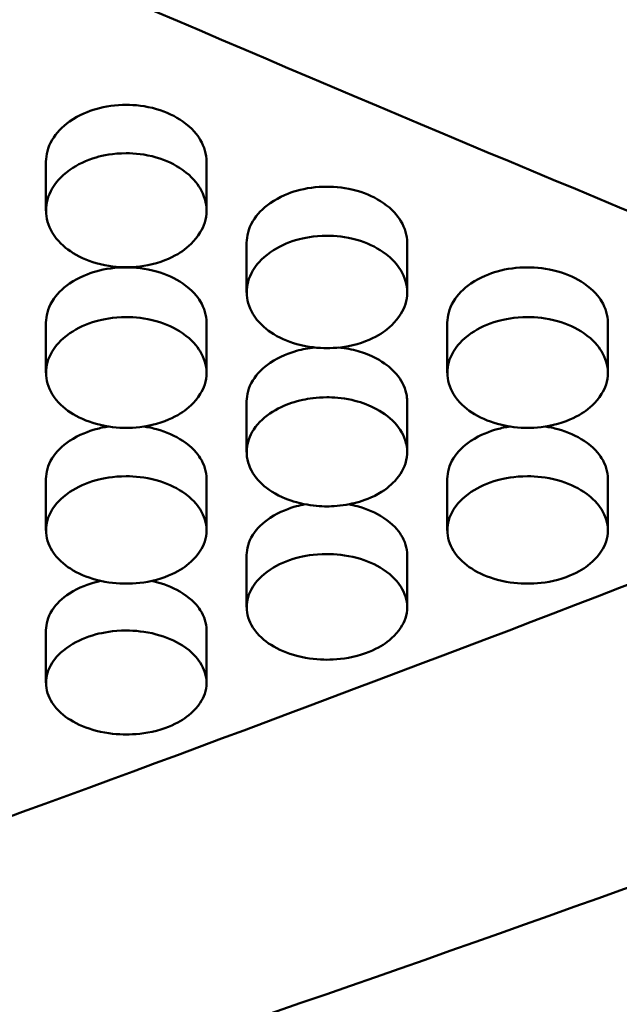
# Model space of a CAD drawing. Header units: millimetres. Extents: x 0 to 420, y 0 to 297.
# Tile 25 of 93: x 191.43 to 194.04, y 146.38 to 150.67. Entities that reach past the tile are written whole.
import ezdxf

# ---------------------------------------------------------------- set-up
doc = ezdxf.new("R2010")
doc.units = ezdxf.units.MM
doc.header["$LTSCALE"] = 0.75
doc.layers.add('Visible', color=7, linetype='Continuous', lineweight=50)

msp = doc.modelspace()

# ---------------------------------------------------------------- linework, layer by layer
at = {"layer": 'Visible', "extrusion": (0, 1, 0)}
for p, q in [((191.545, 149.8348), (191.545, 150.0478)), ((192.2448, 150.0478), (192.2448, 149.8348)), ((192.42, 149.4786), (192.42, 149.6946)), ((193.1198, 149.6946), (193.1198, 149.4787)), ((191.545, 149.1276), (191.545, 149.3465)), ((192.2448, 149.3465), (192.2448, 149.1277)), ((193.295, 149.1276), (193.295, 149.3465)), ((193.9948, 149.3465), (193.9948, 149.1277)), ((192.42, 148.7818), (192.42, 149.0035)), ((193.1198, 149.0038), (193.1198, 148.7821)), ((191.545, 148.4413), (191.545, 148.6658)), ((192.2448, 148.6659), (192.2448, 148.4414)), ((193.295, 148.4413), (193.295, 148.6658)), ((193.9948, 148.6659), (193.9948, 148.4414)), ((192.42, 148.1061), (192.42, 148.3334)), ((193.1198, 148.3335), (193.1198, 148.1062)), ((191.545, 147.7764), (191.545, 148.0064)), ((192.2448, 148.0065), (192.2448, 147.7764))]:
    msp.add_line(p, q, dxfattribs=at)
at = {"layer": 'Visible'}
for points in [[(189.1938, 153.5722), (191.5025, 152.4881), (193.8112, 151.452), (196.1199, 150.4705)], [(189.2252, 151.9286), (191.2821, 151.0086), (193.3391, 150.1294), (195.396, 149.2958)], [(191.545, 150.0478), (191.545, 150.048), (191.545, 150.0483), (191.545, 150.0485)], [(192.42, 149.6946), (192.42, 149.6948), (192.42, 149.6951), (192.42, 149.6953)], [(193.1198, 149.6954), (193.1198, 149.6951), (193.1198, 149.6949), (193.1198, 149.6946)], [(191.545, 149.3465), (191.545, 149.3467), (191.545, 149.347), (191.545, 149.3472)], [(192.2448, 149.3472), (192.2448, 149.347), (192.2448, 149.3468), (192.2448, 149.3465)], [(193.295, 149.3465), (193.295, 149.3467), (193.295, 149.347), (193.295, 149.3472)], [(193.9948, 149.3472), (193.9948, 149.347), (193.9948, 149.3468), (193.9948, 149.3465)], [(192.42, 149.0035), (192.42, 149.0038), (192.42, 149.004), (192.42, 149.0043)], [(193.1198, 149.0043), (193.1198, 149.0041), (193.1198, 149.004), (193.1198, 149.0038)], [(195.396, 148.7166), (193.3391, 147.9045), (191.2821, 147.1389), (189.2252, 146.4237)], [(191.545, 148.6658), (191.545, 148.6661), (191.545, 148.6663), (191.545, 148.6666)], [(192.2448, 148.6666), (192.2448, 148.6663), (192.2448, 148.6661), (192.2448, 148.6659)], [(193.295, 148.6658), (193.295, 148.6661), (193.295, 148.6663), (193.295, 148.6666)], [(196.1199, 147.6294), (193.8112, 146.7667), (191.5025, 145.9649), (189.1938, 145.2293)]]:
    msp.add_open_spline(points, degree=3, dxfattribs=at)
for points, knots in [([(191.8949, 150.2961), (191.8494, 150.2961), (191.8047, 150.29), (191.7321, 150.2689), (191.6896, 150.2531), (191.6146, 150.2), (191.5893, 150.1735), (191.5521, 150.1096), (191.5452, 150.077), (191.545, 150.0483), (191.545, 150.048), (191.545, 150.0478)], [-0.05703805, -0.05703805, -0.05703805, -0.05703805, -0.05078806, -0.05078806, -0.04624217, -0.04624217, -0.04270874, -0.04270874, -0.03879353, -0.03879353, -0.03875899, -0.03875899, -0.03875899, -0.03875899]), ([(192.2448, 150.0478), (192.2448, 150.0481), (192.2448, 150.0483), (192.2446, 150.0812), (192.2356, 150.1136), (192.2054, 150.1646), (192.1838, 150.194), (192.109, 150.2468), (192.0703, 150.2652), (191.9783, 150.2919), (191.9319, 150.296), (191.8949, 150.2961)], [-0.05136756, -0.05136756, -0.05136756, -0.05136756, -0.05124047, -0.05124047, -0.03320099, -0.03320099, -0.0208302, -0.0208302, -0.01110999, -0.01110999, 0, 0, 0, 0]), ([(191.8949, 150.0851), (191.837, 150.0852), (191.7928, 150.0754), (191.7208, 150.0546), (191.6818, 150.036), (191.6068, 149.983), (191.5846, 149.9532), (191.5528, 149.8986), (191.5452, 149.8656), (191.5449, 149.8023), (191.5539, 149.7706), (191.5941, 149.7031), (191.6239, 149.6766), (191.684, 149.6353), (191.7216, 149.6183), (191.8148, 149.5919), (191.859, 149.5882), (191.8949, 149.5883)], [-0.04806917, -0.04806917, -0.04806917, -0.04806917, -0.04611853, -0.04611853, -0.04318289, -0.04318289, -0.03947906, -0.03947906, -0.03375934, -0.03375934, -0.02743922, -0.02743922, -0.0198751, -0.0198751, -0.01075808, -0.01075808, -0.000001, -0.000001, -0.000001, -0.000001]), ([(191.8949, 149.5883), (191.9294, 149.5883), (191.9745, 149.5917), (192.0801, 149.6218), (192.1156, 149.6419), (192.1627, 149.6746), (192.1943, 149.7005), (192.233, 149.7659), (192.2449, 149.7972), (192.2446, 149.8688), (192.2354, 149.9017), (192.2049, 149.9533), (192.1829, 149.9832), (192.1075, 150.0362), (192.0687, 150.0546), (191.9765, 150.0812), (191.9307, 150.0851), (191.8949, 150.0851)], [-0.1686284, -0.1686284, -0.1686284, -0.1686284, -0.1359701, -0.1359701, -0.1024785, -0.1024785, -0.0704052, -0.0704052, -0.0499575, -0.0499575, -0.0322088, -0.0322088, -0.0201339, -0.0201339, -0.0107298, -0.0107298, -0.000001, -0.000001, -0.000001, -0.000001]), ([(192.2448, 150.0486), (192.2448, 150.0486), (192.2448, 150.0486), (192.2448, 150.0484), (192.2448, 150.0481), (192.2448, 150.0478)], [-0.0512365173, -0.0512365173, -0.0512365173, -0.0512365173, -0.0512311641, -0.0512311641, -0.0510910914, -0.0510910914, -0.0510910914, -0.0510910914]), ([(192.7699, 149.9394), (192.7244, 149.9394), (192.6797, 149.9334), (192.6071, 149.9126), (192.5646, 149.897), (192.4895, 149.8446), (192.4643, 149.8185), (192.4271, 149.7555), (192.4202, 149.7234), (192.42, 149.6951), (192.42, 149.6948), (192.42, 149.6946)], [-0.05704997, -0.05704997, -0.05704997, -0.05704997, -0.05079718, -0.05079718, -0.04624936, -0.04624936, -0.04271446, -0.04271446, -0.03879726, -0.03879726, -0.0387627, -0.0387627, -0.0387627, -0.0387627]), ([(193.1198, 149.6946), (193.1198, 149.6949), (193.1198, 149.6951), (193.1196, 149.7276), (193.1106, 149.7594), (193.0778, 149.8141), (193.0546, 149.8417), (192.984, 149.8908), (192.9453, 149.9089), (192.8533, 149.9353), (192.8069, 149.9393), (192.7699, 149.9394)], [-0.04541898, -0.04541898, -0.04541898, -0.04541898, -0.04532482, -0.04532482, -0.03196064, -0.03196064, -0.02083238, -0.02083238, -0.01111085, -0.01111085, 0, 0, 0, 0]), ([(192.7699, 149.7254), (192.712, 149.7255), (192.6678, 149.7159), (192.5958, 149.6953), (192.5568, 149.677), (192.4818, 149.6248), (192.4596, 149.5953), (192.4278, 149.5415), (192.4202, 149.509), (192.4199, 149.4466), (192.4289, 149.4153), (192.4691, 149.3489), (192.4989, 149.3227), (192.559, 149.282), (192.5966, 149.2653), (192.6898, 149.2393), (192.734, 149.2356), (192.7699, 149.2357)], [-0.04807012, -0.04807012, -0.04807012, -0.04807012, -0.04611951, -0.04611951, -0.04318417, -0.04318417, -0.03948074, -0.03948074, -0.03376127, -0.03376127, -0.0274407, -0.0274407, -0.01987611, -0.01987611, -0.01075837, -0.01075837, -0.000001, -0.000001, -0.000001, -0.000001]), ([(192.7699, 149.2357), (192.8044, 149.2357), (192.8495, 149.239), (192.9551, 149.2687), (192.9906, 149.2885), (193.0377, 149.3207), (193.0693, 149.3463), (193.108, 149.4107), (193.1199, 149.4416), (193.1196, 149.5121), (193.1104, 149.5446), (193.0799, 149.5955), (193.0579, 149.6249), (192.9825, 149.6772), (192.9437, 149.6954), (192.8515, 149.7216), (192.8057, 149.7254), (192.7699, 149.7254)], [-0.1686537, -0.1686537, -0.1686537, -0.1686537, -0.1359933, -0.1359933, -0.1024983, -0.1024983, -0.0704199, -0.0704199, -0.0499674, -0.0499674, -0.0322136, -0.0322136, -0.0201363, -0.0201363, -0.0107308, -0.0107308, -0.000001, -0.000001, -0.000001, -0.000001]), ([(191.8949, 149.5877), (191.8494, 149.5877), (191.8047, 149.5818), (191.7321, 149.5613), (191.6896, 149.5459), (191.6145, 149.4943), (191.5893, 149.4686), (191.5521, 149.4065), (191.5452, 149.3748), (191.545, 149.3469), (191.545, 149.3467), (191.545, 149.3465)], [-0.05705474, -0.05705474, -0.05705474, -0.05705474, -0.05080079, -0.05080079, -0.04625224, -0.04625224, -0.04271679, -0.04271679, -0.03879886, -0.03879886, -0.03876429, -0.03876429, -0.03876429, -0.03876429]), ([(192.2448, 149.3465), (192.2448, 149.3467), (192.2448, 149.347), (192.2446, 149.379), (192.2356, 149.4104), (192.2054, 149.46), (192.1838, 149.4885), (192.109, 149.5398), (192.0703, 149.5577), (191.9783, 149.5837), (191.9319, 149.5877), (191.8949, 149.5877)], [-0.05137443, -0.05137443, -0.05137443, -0.05137443, -0.0512473, -0.0512473, -0.03320443, -0.03320443, -0.02083197, -0.02083197, -0.01111067, -0.01111067, 0, 0, 0, 0]), ([(193.6449, 149.5877), (193.5994, 149.5877), (193.5547, 149.5818), (193.4821, 149.5613), (193.4396, 149.5459), (193.3645, 149.4943), (193.3393, 149.4686), (193.3021, 149.4065), (193.2952, 149.3748), (193.295, 149.3469), (193.295, 149.3467), (193.295, 149.3465)], [-0.05705677, -0.05705677, -0.05705677, -0.05705677, -0.05080283, -0.05080283, -0.04625395, -0.04625395, -0.04271808, -0.04271808, -0.03879958, -0.03879958, -0.03876499, -0.03876499, -0.03876499, -0.03876499]), ([(193.9948, 149.3465), (193.9948, 149.3467), (193.9948, 149.347), (193.9946, 149.379), (193.9856, 149.4104), (193.9554, 149.46), (193.9338, 149.4885), (193.859, 149.5398), (193.8203, 149.5577), (193.7283, 149.5837), (193.6819, 149.5877), (193.6449, 149.5877)], [-0.0513557, -0.0513557, -0.0513557, -0.0513557, -0.05122866, -0.05122866, -0.03319475, -0.03319475, -0.02082683, -0.02082683, -0.01110854, -0.01110854, 0, 0, 0, 0]), ([(191.8949, 149.3709), (191.837, 149.3709), (191.7928, 149.3614), (191.7208, 149.3412), (191.6818, 149.3231), (191.6068, 149.2716), (191.5846, 149.2426), (191.5528, 149.1896), (191.5452, 149.1576), (191.5449, 149.0961), (191.5539, 149.0652), (191.5941, 148.9998), (191.6239, 148.974), (191.684, 148.9339), (191.7216, 148.9174), (191.8148, 148.8918), (191.859, 148.8882), (191.8949, 148.8882)], [-0.04807063, -0.04807063, -0.04807063, -0.04807063, -0.0461201, -0.0461201, -0.04318486, -0.04318486, -0.03948153, -0.03948153, -0.03376204, -0.03376204, -0.0274412, -0.0274412, -0.01987636, -0.01987636, -0.01075843, -0.01075843, -0.000001, -0.000001, -0.000001, -0.000001]), ([(191.8949, 148.8882), (191.9294, 148.8883), (191.9745, 148.8915), (192.0801, 148.9208), (192.1156, 148.9403), (192.1627, 148.972), (192.1943, 148.9972), (192.233, 149.0607), (192.2449, 149.0912), (192.2446, 149.1606), (192.2354, 149.1926), (192.2049, 149.2428), (192.1829, 149.2718), (192.1075, 149.3233), (192.0687, 149.3412), (191.9765, 149.3671), (191.9307, 149.3708), (191.8949, 149.3709)], [-0.1686383, -0.1686383, -0.1686383, -0.1686383, -0.1359815, -0.1359815, -0.1024899, -0.1024899, -0.0704145, -0.0704145, -0.0499642, -0.0499642, -0.0322125, -0.0322125, -0.0201359, -0.0201359, -0.0107306, -0.0107306, -0.000001, -0.000001, -0.000001, -0.000001]), ([(193.6449, 149.3709), (193.587, 149.3709), (193.5428, 149.3614), (193.4708, 149.3412), (193.4318, 149.3231), (193.3568, 149.2716), (193.3346, 149.2426), (193.3028, 149.1896), (193.2952, 149.1576), (193.2949, 149.0961), (193.3039, 149.0652), (193.3441, 148.9998), (193.3739, 148.974), (193.434, 148.9339), (193.4716, 148.9174), (193.5648, 148.8918), (193.609, 148.8882), (193.6449, 148.8882)], [-0.04807124, -0.04807124, -0.04807124, -0.04807124, -0.04612105, -0.04612105, -0.04318579, -0.04318579, -0.03948246, -0.03948246, -0.03376295, -0.03376295, -0.02744184, -0.02744184, -0.01987673, -0.01987673, -0.01075855, -0.01075855, -0.000001, -0.000001, -0.000001, -0.000001]), ([(193.6449, 148.8882), (193.6794, 148.8883), (193.7245, 148.8915), (193.8301, 148.9208), (193.8656, 148.9403), (193.9127, 148.972), (193.9443, 148.9972), (193.983, 149.0607), (193.9949, 149.0912), (193.9946, 149.1606), (193.9854, 149.1926), (193.9549, 149.2428), (193.9329, 149.2718), (193.8575, 149.3233), (193.8187, 149.3412), (193.7265, 149.3671), (193.6807, 149.3708), (193.6449, 149.3709)], [-0.1685872, -0.1685872, -0.1685872, -0.1685872, -0.135941, -0.135941, -0.1024592, -0.1024592, -0.0703914, -0.0703914, -0.0499477, -0.0499477, -0.0322025, -0.0322025, -0.0201302, -0.0201302, -0.0107282, -0.0107282, -0.000001, -0.000001, -0.000001, -0.000001]), ([(192.7166, 149.2385), (192.6896, 149.2357), (192.6632, 149.2307), (192.6071, 149.2151), (192.5646, 149.2), (192.4895, 149.1492), (192.4643, 149.1238), (192.4271, 149.0626), (192.4202, 149.0315), (192.42, 149.004), (192.42, 149.0038), (192.42, 149.0035)], [-0.05458499, -0.05458499, -0.05458499, -0.05458499, -0.05079502, -0.05079502, -0.04624725, -0.04624725, -0.04271248, -0.04271248, -0.0387957, -0.0387957, -0.03876117, -0.03876117, -0.03876117, -0.03876117]), ([(193.1198, 149.0038), (193.1198, 149.0039), (193.1198, 149.0041), (193.1197, 149.0127), (193.1198, 149.0395), (193.0929, 149.0987), (193.0735, 149.1275), (193.0177, 149.1728), (192.9835, 149.1954), (192.9094, 149.2224), (192.8829, 149.2293), (192.8445, 149.2358), (192.8336, 149.2373), (192.8226, 149.2385)], [-0.09518302, -0.09518302, -0.09518302, -0.09518302, -0.09457251, -0.09457251, -0.0592836, -0.0592836, -0.03346227, -0.03346227, -0.0169726, -0.0169726, -0.00855817, -0.00855817, -0.00525568, -0.00525568, -0.00525568, -0.00525568]), ([(192.7699, 149.0214), (192.7251, 149.0215), (192.6899, 149.0159), (192.6312, 149.0032), (192.5995, 148.9925), (192.5367, 148.9626), (192.5038, 148.9409), (192.4502, 148.8854), (192.4341, 148.8552), (192.4193, 148.8023), (192.4166, 148.771), (192.4358, 148.7043), (192.4552, 148.6752), (192.5001, 148.6295), (192.5311, 148.6058), (192.609, 148.5706), (192.643, 148.5616), (192.7086, 148.548), (192.7432, 148.5461), (192.7699, 148.5461)], [-0.06020033, -0.06020033, -0.06020033, -0.06020033, -0.05537325, -0.05537325, -0.04887843, -0.04887843, -0.04127325, -0.04127325, -0.03324607, -0.03324607, -0.02614682, -0.02614682, -0.0193099, -0.0193099, -0.01303965, -0.01303965, -0.00799647, -0.00799647, -0.000001, -0.000001, -0.000001, -0.000001]), ([(192.7699, 148.5461), (192.7951, 148.5461), (192.8291, 148.5478), (192.8937, 148.5608), (192.9268, 148.5694), (193.009, 148.6052), (193.0398, 148.6302), (193.0827, 148.6724), (193.1021, 148.7013), (193.1243, 148.7713), (193.1195, 148.8038), (193.1068, 148.8538), (193.0902, 148.8837), (193.0393, 148.9384), (193.0064, 148.9603), (192.9453, 148.9907), (192.9128, 149.002), (192.8344, 149.0195), (192.7962, 149.0214), (192.7699, 149.0214)], [-0.04150462, -0.04150462, -0.04150462, -0.04150462, -0.03870491, -0.03870491, -0.03697062, -0.03697062, -0.03453443, -0.03453443, -0.03125443, -0.03125443, -0.02726307, -0.02726307, -0.02092542, -0.02092542, -0.01417655, -0.01417655, -0.00790548, -0.00790548, -0.000001, -0.000001, -0.000001, -0.000001]), ([(191.8177, 148.8942), (191.799, 148.8913), (191.7806, 148.8875), (191.7321, 148.8742), (191.6896, 148.8593), (191.6145, 148.8092), (191.5893, 148.7842), (191.5521, 148.724), (191.5452, 148.6933), (191.545, 148.6663), (191.545, 148.6661), (191.545, 148.6658)], [-0.05346643, -0.05346643, -0.05346643, -0.05346643, -0.05080139, -0.05080139, -0.04625288, -0.04625288, -0.04271742, -0.04271742, -0.0387994, -0.0387994, -0.03876482, -0.03876482, -0.03876482, -0.03876482]), ([(192.2448, 148.6659), (192.2448, 148.6661), (192.2448, 148.6663), (192.2446, 148.6973), (192.2356, 148.7278), (192.2054, 148.7759), (192.1838, 148.8036), (192.109, 148.8533), (192.0703, 148.8707), (192.0082, 148.8877), (191.9896, 148.8915), (191.9717, 148.8941)], [-0.05137204, -0.05137204, -0.05137204, -0.05137204, -0.05124489, -0.05124489, -0.03320301, -0.03320301, -0.02083116, -0.02083116, -0.0111103, -0.0111103, -0.00678664, -0.00678664, -0.00678664, -0.00678664]), ([(193.5677, 148.8942), (193.549, 148.8913), (193.5306, 148.8875), (193.4821, 148.8742), (193.4396, 148.8593), (193.3645, 148.8092), (193.3393, 148.7842), (193.3021, 148.724), (193.2952, 148.6933), (193.295, 148.6663), (193.295, 148.6661), (193.295, 148.6658)], [-0.05346723, -0.05346723, -0.05346723, -0.05346723, -0.05080223, -0.05080223, -0.04625343, -0.04625343, -0.04271764, -0.04271764, -0.0387993, -0.0387993, -0.03876473, -0.03876473, -0.03876473, -0.03876473]), ([(193.9948, 148.6659), (193.9948, 148.6661), (193.9948, 148.6663), (193.9946, 148.6973), (193.9856, 148.7278), (193.9554, 148.7759), (193.9338, 148.8036), (193.859, 148.8533), (193.8203, 148.8707), (193.7582, 148.8877), (193.7396, 148.8915), (193.7217, 148.8941)], [-0.05135372, -0.05135372, -0.05135372, -0.05135372, -0.05122666, -0.05122666, -0.03319336, -0.03319336, -0.020826, -0.020826, -0.01110818, -0.01110818, -0.0067858, -0.0067858, -0.0067858, -0.0067858]), ([(191.8949, 148.6772), (191.837, 148.6773), (191.7928, 148.6681), (191.7208, 148.6484), (191.6818, 148.6309), (191.6068, 148.581), (191.5846, 148.5528), (191.5528, 148.5014), (191.5452, 148.4703), (191.5449, 148.4107), (191.5539, 148.3808), (191.5941, 148.3174), (191.6239, 148.2924), (191.684, 148.2535), (191.7216, 148.2375), (191.8148, 148.2127), (191.859, 148.2092), (191.8949, 148.2093)], [-0.04807002, -0.04807002, -0.04807002, -0.04807002, -0.04611959, -0.04611959, -0.04318443, -0.04318443, -0.03948123, -0.03948123, -0.0337619, -0.0337619, -0.02744108, -0.02744108, -0.01987628, -0.01987628, -0.01075842, -0.01075842, -0.000001, -0.000001, -0.000001, -0.000001]), ([(191.8949, 148.2093), (191.9294, 148.2093), (191.9745, 148.2125), (192.0801, 148.2408), (192.1156, 148.2597), (192.1627, 148.2905), (192.1943, 148.3149), (192.233, 148.3764), (192.2449, 148.406), (192.2446, 148.4733), (192.2354, 148.5043), (192.2049, 148.553), (192.1829, 148.5811), (192.1075, 148.6311), (192.0687, 148.6485), (191.9765, 148.6736), (191.9307, 148.6772), (191.8949, 148.6772)], [-0.1686285, -0.1686285, -0.1686285, -0.1686285, -0.1359728, -0.1359728, -0.1024831, -0.1024831, -0.0704104, -0.0704104, -0.0499615, -0.0499615, -0.0322109, -0.0322109, -0.020135, -0.020135, -0.0107302, -0.0107302, -0.000001, -0.000001, -0.000001, -0.000001]), ([(193.6449, 148.6772), (193.587, 148.6773), (193.5428, 148.6681), (193.4708, 148.6484), (193.4318, 148.6309), (193.3568, 148.581), (193.3346, 148.5528), (193.3028, 148.5014), (193.2952, 148.4703), (193.2949, 148.4107), (193.3039, 148.3808), (193.3441, 148.3174), (193.3739, 148.2924), (193.434, 148.2535), (193.4716, 148.2375), (193.5648, 148.2127), (193.609, 148.2092), (193.6449, 148.2093)], [-0.04807106, -0.04807106, -0.04807106, -0.04807106, -0.04612091, -0.04612091, -0.04318562, -0.04318562, -0.03948224, -0.03948224, -0.03376267, -0.03376267, -0.02744165, -0.02744165, -0.01987662, -0.01987662, -0.0107585, -0.0107585, -0.000001, -0.000001, -0.000001, -0.000001]), ([(193.6449, 148.2093), (193.6794, 148.2093), (193.7245, 148.2125), (193.8301, 148.2408), (193.8656, 148.2597), (193.9127, 148.2905), (193.9443, 148.3149), (193.983, 148.3764), (193.9949, 148.406), (193.9946, 148.4733), (193.9854, 148.5043), (193.9549, 148.553), (193.9329, 148.5811), (193.8575, 148.6311), (193.8187, 148.6485), (193.7265, 148.6736), (193.6807, 148.6772), (193.6449, 148.6772)], [-0.1685858, -0.1685858, -0.1685858, -0.1685858, -0.1359388, -0.1359388, -0.1024566, -0.1024566, -0.0703889, -0.0703889, -0.0499456, -0.0499456, -0.032201, -0.032201, -0.0201293, -0.0201293, -0.0107278, -0.0107278, -0.000001, -0.000001, -0.000001, -0.000001]), ([(192.6744, 148.5551), (192.662, 148.5528), (192.6497, 148.55), (192.6071, 148.5385), (192.5646, 148.5238), (192.4895, 148.4746), (192.4643, 148.45), (192.4271, 148.3907), (192.4202, 148.3605), (192.42, 148.3339), (192.42, 148.3337), (192.42, 148.3334)], [-0.05259266, -0.05259266, -0.05259266, -0.05259266, -0.05080106, -0.05080106, -0.04625248, -0.04625248, -0.04271699, -0.04271699, -0.03879901, -0.03879901, -0.03876445, -0.03876445, -0.03876445, -0.03876445]), ([(193.1198, 148.3335), (193.1198, 148.3337), (193.1198, 148.3339), (193.1196, 148.3644), (193.1106, 148.3944), (193.0804, 148.4418), (193.0588, 148.469), (192.984, 148.518), (192.9453, 148.5351), (192.8897, 148.55), (192.8773, 148.5528), (192.8651, 148.5551)], [-0.05136166, -0.05136166, -0.05136166, -0.05136166, -0.05123458, -0.05123458, -0.03319852, -0.03319852, -0.02082902, -0.02082902, -0.01110944, -0.01110944, -0.00825076, -0.00825076, -0.00825076, -0.00825076]), ([(192.7699, 148.3384), (192.712, 148.3384), (192.6678, 148.3293), (192.5958, 148.31), (192.5568, 148.2927), (192.4818, 148.2436), (192.4596, 148.2159), (192.4278, 148.1653), (192.4202, 148.1347), (192.4199, 148.076), (192.4289, 148.0466), (192.4691, 147.9842), (192.4989, 147.9596), (192.559, 147.9214), (192.5966, 147.9056), (192.6898, 147.8812), (192.734, 147.8778), (192.7699, 147.8778)], [-0.04807043, -0.04807043, -0.04807043, -0.04807043, -0.04612012, -0.04612012, -0.04318493, -0.04318493, -0.03948163, -0.03948163, -0.03376211, -0.03376211, -0.02744122, -0.02744122, -0.01987635, -0.01987635, -0.01075842, -0.01075842, -0.000001, -0.000001, -0.000001, -0.000001]), ([(192.42, 148.3334), (192.42, 148.3337), (192.42, 148.3339), (192.42, 148.3342), (192.42, 148.3342), (192.42, 148.3342)], [-0.03883494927, -0.03883494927, -0.03883494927, -0.03883494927, -0.03879726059, -0.03879726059, -0.03879641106, -0.03879641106, -0.03879641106, -0.03879641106]), ([(192.7699, 147.8778), (192.8044, 147.8779), (192.8495, 147.881), (192.9551, 147.9089), (192.9906, 147.9275), (193.0377, 147.9577), (193.0693, 147.9817), (193.108, 148.0423), (193.1199, 148.0714), (193.1196, 148.1376), (193.1104, 148.1681), (193.0799, 148.2161), (193.0579, 148.2438), (192.9825, 148.293), (192.9437, 148.31), (192.8515, 148.3347), (192.8057, 148.3383), (192.7699, 148.3384)], [-0.1686135, -0.1686135, -0.1686135, -0.1686135, -0.1359598, -0.1359598, -0.1024719, -0.1024719, -0.0704006, -0.0704006, -0.0499542, -0.0499542, -0.0322066, -0.0322066, -0.0201326, -0.0201326, -0.0107292, -0.0107292, -0.000001, -0.000001, -0.000001, -0.000001]), ([(191.7839, 148.2214), (191.7767, 148.2198), (191.7697, 148.2181), (191.7321, 148.2082), (191.6896, 148.1937), (191.6145, 148.1453), (191.5893, 148.121), (191.5521, 148.0627), (191.5452, 148.033), (191.545, 148.0069), (191.545, 148.0066), (191.545, 148.0064)], [-0.05184187, -0.05184187, -0.05184187, -0.05184187, -0.05080284, -0.05080284, -0.04625425, -0.04625425, -0.04271869, -0.04271869, -0.03880034, -0.03880034, -0.03876576, -0.03876576, -0.03876576, -0.03876576]), ([(192.2448, 148.0065), (192.2448, 148.0067), (192.2448, 148.0069), (192.2446, 148.0369), (192.2356, 148.0664), (192.2054, 148.113), (192.1838, 148.1398), (192.109, 148.188), (192.0703, 148.2048), (192.0201, 148.2181), (192.0129, 148.2198), (192.0058, 148.2213)], [-0.05135821, -0.05135821, -0.05135821, -0.05135821, -0.05123116, -0.05123116, -0.03319622, -0.03319622, -0.02082767, -0.02082767, -0.01110886, -0.01110886, -0.00946614, -0.00946614, -0.00946614, -0.00946614]), ([(191.545, 148.0064), (191.545, 148.0067), (191.545, 148.0069), (191.545, 148.0072), (191.545, 148.0072), (191.545, 148.0072)], [-0.03883120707, -0.03883120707, -0.03883120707, -0.03883120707, -0.03879352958, -0.03879352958, -0.03879201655, -0.03879201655, -0.03879201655, -0.03879201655]), ([(191.8949, 148.0048), (191.837, 148.0049), (191.7928, 147.996), (191.7208, 147.9769), (191.6818, 147.96), (191.6068, 147.9116), (191.5846, 147.8844), (191.5528, 147.8346), (191.5452, 147.8045), (191.5449, 147.7468), (191.5539, 147.7179), (191.5941, 147.6564), (191.6239, 147.6323), (191.684, 147.5947), (191.7216, 147.5792), (191.8148, 147.5552), (191.859, 147.5518), (191.8949, 147.5519)], [-0.048069, -0.048069, -0.048069, -0.048069, -0.04611899, -0.04611899, -0.04318412, -0.04318412, -0.03948126, -0.03948126, -0.03376221, -0.03376221, -0.02744124, -0.02744124, -0.01987634, -0.01987634, -0.01075844, -0.01075844, -0.000001, -0.000001, -0.000001, -0.000001]), ([(191.8949, 147.5519), (191.9294, 147.5519), (191.9745, 147.5549), (192.0801, 147.5824), (192.1156, 147.6007), (192.1627, 147.6304), (192.1943, 147.654), (192.233, 147.7136), (192.2449, 147.7422), (192.2446, 147.8074), (192.2354, 147.8374), (192.2049, 147.8845), (192.1829, 147.9118), (192.1075, 147.9602), (192.0687, 147.977), (191.9765, 148.0013), (191.9307, 148.0048), (191.8949, 148.0048)], [-0.1686065, -0.1686065, -0.1686065, -0.1686065, -0.1359527, -0.1359527, -0.1024655, -0.1024655, -0.0703959, -0.0703959, -0.0499505, -0.0499505, -0.0322041, -0.0322041, -0.0201312, -0.0201312, -0.0107286, -0.0107286, -0.000001, -0.000001, -0.000001, -0.000001])]:
    msp.add_open_spline(points, degree=3, knots=knots, dxfattribs=at)

doc.saveas('drawing.dxf')
